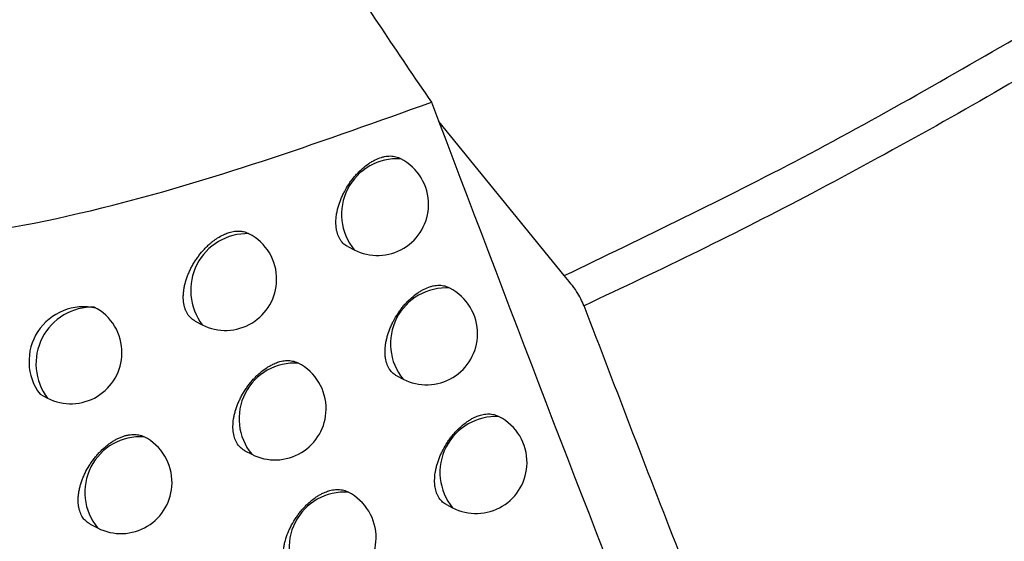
# Model space of a CAD drawing. Header units: millimetres. Extents: x -0.201 to 0.721, y -0.195 to 0.483.
# Tile 92 of 188: x 0.60319 to 0.61282, y -0.17726 to -0.17217. Entities that reach past the tile are written whole.
import ezdxf

# ---------------------------------------------------------------- set-up
doc = ezdxf.new("R2010")
doc.units = ezdxf.units.MM

msp = doc.modelspace()

# ---------------------------------------------------------------- linework, layer by layer
at = {"color": 7, "linetype": 'Continuous', "lineweight": 25}
for p, q in [((0.608519, -0.174668), (0.607294, -0.173163)), ((0.60692, -0.173526), (0.606907, -0.17352)), ((0.605434, -0.174258), (0.605426, -0.174254)), ((0.606401, -0.174384), (0.606464, -0.174416)), ((0.607399, -0.17479), (0.607386, -0.174783)), ((0.60491, -0.175113), (0.604978, -0.175148)), ((0.605918, -0.175524), (0.60591, -0.175519)), ((0.606882, -0.175648), (0.606943, -0.17568)), ((0.603392, -0.175827), (0.603465, -0.175865)), ((0.607883, -0.176048), (0.607869, -0.17604)), ((0.605395, -0.176379), (0.605462, -0.176414)), ((0.606407, -0.176784), (0.606398, -0.176779)), ((0.607366, -0.176906), (0.607427, -0.176938)), ((0.603883, -0.177097), (0.603955, -0.177134))]:
    msp.add_line(p, q, dxfattribs=at)
for centre, radius, start, end in [((0.606885, -0.17407), 0.0005448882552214, 86.300065, 219.461045), ((0.606692, -0.173971), 0.0005000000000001, 359.210427, 62.880555), ((0.606692, -0.173971), 0.0005000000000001, 242.880555, 359.210427), ((0.60542, -0.174812), 0.0005547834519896, 88.557354, 217.203756), ((0.605206, -0.174703), 0.0005, 359.210427, 62.880555), ((0.605206, -0.174703), 0.0005, 242.880555, 359.210427), ((0.607364, -0.175333), 0.0005448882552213, 86.300065, 219.461045), ((0.607171, -0.175235), 0.0005, 359.210427, 62.880555), ((0.603817, -0.175506), 0.0005335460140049, 76.799559, 217.068934), ((0.603906, -0.175529), 0.0005542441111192, 88.441138, 217.319972), ((0.603693, -0.17542), 0.0005, 359.210427, 62.880555), ((0.607171, -0.175235), 0.0005, 242.880555, 359.210427), ((0.603693, -0.17542), 0.0005, 242.880555, 359.210427), ((0.605883, -0.176067), 0.0005448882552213, 86.300065, 219.461045), ((0.60569, -0.175969), 0.0005000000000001, 359.210427, 62.880555), ((0.60569, -0.175969), 0.0005000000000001, 242.880555, 359.210427), ((0.607848, -0.176591), 0.0005448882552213, 86.300065, 219.461045), ((0.607655, -0.176493), 0.0005, 359.210427, 62.880555), ((0.604373, -0.176786), 0.0005437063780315, 86.010838, 219.750272), ((0.604183, -0.176689), 0.0005000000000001, 359.210427, 62.880555), ((0.607655, -0.176493), 0.0005, 242.880555, 359.210427), ((0.604183, -0.176689), 0.0005000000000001, 242.880555, 359.210427), ((0.606372, -0.177328), 0.0005448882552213, 86.300065, 219.461045), ((0.606179, -0.177229), 0.0005, 359.210427, 62.880555), ((0.606179, -0.177229), 0.0005, 242.880555, 359.210427)]:
    msp.add_arc(centre, radius, start, end, dxfattribs=at)
for points, knots in [([(0.6052166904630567, -0.167455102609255), (0.6051641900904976, -0.1678721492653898), (0.6050936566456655, -0.1684324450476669), (0.6054136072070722, -0.1697965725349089), (0.6060067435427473, -0.1712036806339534), (0.6068892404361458, -0.1724900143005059), (0.6072205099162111, -0.1729728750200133)], [0, 0, 0, 0, 0.3011671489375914, 0.4046134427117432, 0.776505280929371, 1, 1, 1, 1]), ([(0.6002066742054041, -0.1714716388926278), (0.6000627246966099, -0.1716282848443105), (0.5997816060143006, -0.1719341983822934), (0.5994800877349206, -0.1724472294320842), (0.5992951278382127, -0.1729432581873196), (0.5992806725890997, -0.1733648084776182), (0.599426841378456, -0.1737465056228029), (0.5998563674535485, -0.1741352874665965), (0.6008553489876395, -0.1743952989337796), (0.6023424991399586, -0.1743580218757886), (0.6045653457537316, -0.1739223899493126), (0.6061843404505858, -0.1733434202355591), (0.6072205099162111, -0.1729728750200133)], [0, 0, 0, 0, 0.0456034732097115, 0.0890589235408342, 0.1260620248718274, 0.1633335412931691, 0.1953860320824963, 0.2491844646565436, 0.3536395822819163, 0.5241525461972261, 0.695453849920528, 1, 1, 1, 1]), ([(0.608518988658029, -0.1746675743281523), (0.6093007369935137, -0.1742923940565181), (0.6109017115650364, -0.1735240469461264), (0.6124388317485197, -0.172635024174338), (0.6132253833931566, -0.1721801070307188)], [0, 0, 0, 0, 0.4882952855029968, 1, 1, 1, 1]), ([(0.6132479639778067, -0.1725736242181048), (0.6132380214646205, -0.1725795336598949), (0.6128542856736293, -0.1728076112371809), (0.6120904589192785, -0.1732476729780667), (0.6109614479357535, -0.1738587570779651), (0.6098366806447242, -0.1744334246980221), (0.6090878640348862, -0.1747859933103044), (0.6087133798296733, -0.1749623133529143)], [0, 0, 0, 0, 0.0067678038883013, 0.2612064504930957, 0.5157556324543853, 0.7578287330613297, 1, 1, 1, 1]), ([(0.6072205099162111, -0.1729728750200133), (0.6079639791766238, -0.1749289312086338), (0.6092627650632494, -0.1783460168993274), (0.610635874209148, -0.1816717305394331), (0.6112229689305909, -0.1830936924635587)], [0, 0, 0, 0, 0.5724340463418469, 1, 1, 1, 1]), ([(0.6064013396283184, -0.1743837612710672), (0.6063954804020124, -0.174380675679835), (0.6063822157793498, -0.1743736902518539), (0.6063570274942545, -0.1743539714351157), (0.6063340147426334, -0.1743276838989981), (0.606315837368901, -0.1742960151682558), (0.6063008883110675, -0.1742611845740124), (0.6062908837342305, -0.1742218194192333), (0.6062861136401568, -0.1741788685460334), (0.6062848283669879, -0.174133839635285), (0.6062887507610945, -0.1740860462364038), (0.6062978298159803, -0.1740366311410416), (0.6063102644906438, -0.1739864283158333), (0.6063276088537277, -0.1739354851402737), (0.6063494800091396, -0.1738850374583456), (0.6063742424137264, -0.1738351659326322), (0.6064030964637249, -0.1737866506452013), (0.6064353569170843, -0.1737407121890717), (0.6064611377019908, -0.1737077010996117), (0.6064881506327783, -0.1736765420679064), (0.6065166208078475, -0.1736470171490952), (0.60655572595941, -0.1736107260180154), (0.6065964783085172, -0.1735790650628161), (0.6066378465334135, -0.1735528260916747), (0.6066793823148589, -0.1735304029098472), (0.6067207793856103, -0.1735138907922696), (0.6067610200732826, -0.1735036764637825), (0.6068001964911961, -0.1734977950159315), (0.6068375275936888, -0.173498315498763), (0.6068719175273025, -0.1735055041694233), (0.6068923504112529, -0.1735121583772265), (0.6069034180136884, -0.1735181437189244), (0.6069069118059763, -0.1735200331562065)], [0, 0, 0, 0, 0.0209704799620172, 0.0474747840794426, 0.1010249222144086, 0.1283767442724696, 0.1547810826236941, 0.2081279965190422, 0.2353739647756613, 0.2617219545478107, 0.3149527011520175, 0.3421359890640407, 0.3684991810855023, 0.421758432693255, 0.4489533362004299, 0.4753952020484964, 0.5288123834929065, 0.5560868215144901, 0.5826318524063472, 0.609361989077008, 0.6363052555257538, 0.6636875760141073, 0.7170267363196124, 0.7440999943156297, 0.7715673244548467, 0.8249477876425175, 0.8520437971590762, 0.8795362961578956, 0.9328316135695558, 0.9598856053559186, 0.9873367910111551, 1, 1, 1, 1]), ([(0.604910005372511, -0.1751123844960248), (0.6049040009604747, -0.1751091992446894), (0.6048829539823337, -0.1750980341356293), (0.6048586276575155, -0.1750759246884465), (0.6048369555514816, -0.1750476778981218), (0.6048231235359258, -0.1750237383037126), (0.6048118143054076, -0.1749975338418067), (0.6048030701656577, -0.1749693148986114), (0.6047968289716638, -0.1749387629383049), (0.6047932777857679, -0.1749064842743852), (0.6047923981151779, -0.1748727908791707), (0.6047941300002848, -0.1748379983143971), (0.604798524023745, -0.1748017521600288), (0.6048055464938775, -0.1747647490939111), (0.6048150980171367, -0.1747273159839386), (0.6048270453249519, -0.1746897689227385), (0.6048415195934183, -0.1746517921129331), (0.604858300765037, -0.1746140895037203), (0.6048772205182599, -0.1745769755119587), (0.6048980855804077, -0.1745407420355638), (0.6049210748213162, -0.1745051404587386), (0.6049539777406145, -0.1744595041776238), (0.6049901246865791, -0.1744167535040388), (0.6050286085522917, -0.1743779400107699), (0.605056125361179, -0.1743531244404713), (0.6050892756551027, -0.1743261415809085), (0.6051310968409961, -0.1742965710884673), (0.6051735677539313, -0.1742729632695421), (0.6052157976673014, -0.1742543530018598), (0.6052576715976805, -0.1742402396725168), (0.6052981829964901, -0.1742330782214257), (0.6053369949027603, -0.1742312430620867), (0.6053737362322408, -0.1742348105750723), (0.6054064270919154, -0.174242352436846), (0.6054225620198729, -0.1742527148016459), (0.6054258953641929, -0.1742548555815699)], [0, 0, 0, 0, 0.0211931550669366, 0.0742873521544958, 0.1012411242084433, 0.1285926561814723, 0.1549253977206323, 0.1814433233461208, 0.2082483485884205, 0.2354467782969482, 0.261698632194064, 0.288134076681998, 0.3148535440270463, 0.3419617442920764, 0.368235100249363, 0.394691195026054, 0.421429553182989, 0.4485539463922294, 0.4749400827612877, 0.5015092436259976, 0.528361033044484, 0.5555993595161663, 0.6088094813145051, 0.6358145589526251, 0.6632095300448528, 0.6831684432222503, 0.7234611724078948, 0.7713073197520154, 0.7912908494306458, 0.8316353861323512, 0.8795491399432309, 0.8994869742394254, 0.9397407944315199, 0.9875509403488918, 1, 1, 1, 1]), ([(0.6087133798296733, -0.1749623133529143), (0.6086925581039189, -0.1749167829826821), (0.608649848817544, -0.1748233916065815), (0.6085633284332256, -0.1747203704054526), (0.608518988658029, -0.1746675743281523)], [0, 0, 0, 0, 0.487522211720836, 0.9999999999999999, 0.9999999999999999, 0.9999999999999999, 0.9999999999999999]), ([(0.6068817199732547, -0.1756477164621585), (0.6068758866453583, -0.1756446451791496), (0.6068626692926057, -0.1756376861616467), (0.6068375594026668, -0.1756180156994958), (0.6068146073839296, -0.175591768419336), (0.6067964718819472, -0.1755601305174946), (0.606781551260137, -0.175525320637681), (0.6067715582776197, -0.1754859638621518), (0.6067667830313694, -0.1754430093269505), (0.6067654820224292, -0.1753979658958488), (0.6067693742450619, -0.1753501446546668), (0.6067784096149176, -0.1753006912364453), (0.6067907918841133, -0.1752504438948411), (0.606808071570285, -0.1751994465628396), (0.6068298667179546, -0.1751489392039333), (0.6068545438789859, -0.1750990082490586), (0.6068833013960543, -0.1750504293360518), (0.6069154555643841, -0.1750044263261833), (0.6069411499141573, -0.1749713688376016), (0.6069680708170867, -0.1749401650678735), (0.6069964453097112, -0.1749105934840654), (0.6070354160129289, -0.1748742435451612), (0.6070760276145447, -0.1748425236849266), (0.6071172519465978, -0.1748162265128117), (0.6071586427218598, -0.1747937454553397), (0.6071998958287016, -0.1747771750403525), (0.6072399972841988, -0.1747669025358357), (0.6072790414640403, -0.1747609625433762), (0.6073162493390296, -0.1747614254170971), (0.6073505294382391, -0.1747685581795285), (0.6073709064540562, -0.1747751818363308), (0.6073819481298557, -0.1747811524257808), (0.6073854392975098, -0.1747830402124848)], [0, 0, 0, 0, 0.0209378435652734, 0.0474416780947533, 0.1009906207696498, 0.1283414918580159, 0.1547525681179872, 0.2081129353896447, 0.2353655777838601, 0.2617245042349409, 0.3149773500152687, 0.3421719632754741, 0.3685452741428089, 0.4218251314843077, 0.4490308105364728, 0.4754773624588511, 0.5289042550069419, 0.5561839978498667, 0.5827262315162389, 0.609453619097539, 0.6363942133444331, 0.6637740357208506, 0.717095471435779, 0.7441597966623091, 0.7716181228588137, 0.8249770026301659, 0.8520619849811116, 0.8795431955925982, 0.9328227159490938, 0.9598685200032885, 0.987311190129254, 1, 1, 1, 1]), ([(0.6137962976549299, -0.1874202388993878), (0.6137918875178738, -0.1874100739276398), (0.6137703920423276, -0.187360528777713), (0.6136797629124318, -0.1871529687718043), (0.6133018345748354, -0.1862834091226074), (0.6126010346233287, -0.1846494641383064), (0.6116411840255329, -0.1823556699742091), (0.6106468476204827, -0.179914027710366), (0.6096689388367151, -0.1774519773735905), (0.6090319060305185, -0.1757922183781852), (0.6087133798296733, -0.1749623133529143)], [0, 0, 0, 0, 0.0025094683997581, 0.0122314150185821, 0.0511191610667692, 0.2165127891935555, 0.4123544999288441, 0.6082082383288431, 0.8040980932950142, 1, 1, 1, 1]), ([(0.6053954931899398, -0.1763789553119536), (0.605389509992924, -0.1763758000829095), (0.6053760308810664, -0.1763686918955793), (0.6053505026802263, -0.1763487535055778), (0.6053272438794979, -0.1763222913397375), (0.6053089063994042, -0.1762904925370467), (0.605293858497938, -0.1762555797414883), (0.6052838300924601, -0.1762161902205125), (0.605279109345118, -0.1761732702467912), (0.6052779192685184, -0.1761283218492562), (0.6052819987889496, -0.1760806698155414), (0.6052912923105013, -0.1760314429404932), (0.6053039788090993, -0.1759814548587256), (0.6053216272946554, -0.1759307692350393), (0.6053438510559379, -0.175880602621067), (0.6053690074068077, -0.1758310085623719), (0.6053983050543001, -0.1757827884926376), (0.6054310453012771, -0.175737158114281), (0.6054572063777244, -0.1757043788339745), (0.6054846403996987, -0.1756734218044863), (0.6055135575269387, -0.1756440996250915), (0.6055532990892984, -0.1756080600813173), (0.6055947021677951, -0.1755766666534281), (0.6056367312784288, -0.1755506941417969), (0.6056658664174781, -0.1755354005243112), (0.6057000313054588, -0.1755202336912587), (0.6057417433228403, -0.1755060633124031), (0.6057945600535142, -0.1754965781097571), (0.6058395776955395, -0.175497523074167), (0.6058744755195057, -0.1755049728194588), (0.6058951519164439, -0.1755117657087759), (0.6059063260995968, -0.1755178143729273), (0.6059098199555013, -0.1755197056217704)], [0, 0, 0, 0, 0.02115505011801, 0.0476586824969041, 0.1012086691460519, 0.1285620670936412, 0.1549308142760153, 0.2082065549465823, 0.2354170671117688, 0.2617104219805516, 0.3148307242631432, 0.3419573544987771, 0.3682712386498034, 0.4214300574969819, 0.448572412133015, 0.4749921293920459, 0.5283633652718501, 0.555612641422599, 0.582148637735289, 0.608869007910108, 0.6358744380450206, 0.6632700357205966, 0.7166990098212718, 0.7438175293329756, 0.771330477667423, 0.7913056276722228, 0.8316331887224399, 0.8795265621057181, 0.9329022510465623, 0.9599979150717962, 0.9874924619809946, 1, 1, 1, 1]), ([(0.6073664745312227, -0.1769061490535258), (0.6073606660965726, -0.1769030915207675), (0.6073474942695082, -0.1768961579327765), (0.6073224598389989, -0.1768765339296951), (0.6072995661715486, -0.1768503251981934), (0.6072814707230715, -0.1768187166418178), (0.6072665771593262, -0.1767839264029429), (0.6072565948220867, -0.1767445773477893), (0.6072518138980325, -0.176701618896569), (0.6072504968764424, -0.176656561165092), (0.6072543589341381, -0.1766087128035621), (0.6072633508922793, -0.1765592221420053), (0.6072756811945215, -0.1765089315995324), (0.6072928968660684, -0.1764578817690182), (0.6073146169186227, -0.176407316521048), (0.6073392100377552, -0.176357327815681), (0.6073678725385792, -0.1763086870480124), (0.6073999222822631, -0.1762626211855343), (0.6074255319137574, -0.1762295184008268), (0.6074523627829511, -0.1761982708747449), (0.6074806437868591, -0.1761686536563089), (0.6075194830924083, -0.1761322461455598), (0.6075599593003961, -0.1761004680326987), (0.6076010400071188, -0.1760741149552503), (0.6076295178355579, -0.1760585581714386), (0.6076629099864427, -0.1760430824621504), (0.6077036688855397, -0.1760285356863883), (0.6077455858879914, -0.1760204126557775), (0.6077808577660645, -0.176018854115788), (0.6078077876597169, -0.1760207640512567), (0.6078335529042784, -0.1760261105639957), (0.6078538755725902, -0.1760327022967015), (0.6078648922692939, -0.1760386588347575), (0.607868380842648, -0.1760405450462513)], [0, 0, 0, 0, 0.0209055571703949, 0.0474076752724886, 0.100952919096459, 0.1283015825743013, 0.1547176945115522, 0.2080880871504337, 0.2353456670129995, 0.2617135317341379, 0.3149844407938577, 0.3421883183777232, 0.3685697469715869, 0.4218661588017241, 0.4490805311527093, 0.4755300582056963, 0.5289631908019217, 0.5562464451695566, 0.5827846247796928, 0.6095079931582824, 0.6364446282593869, 0.6638206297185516, 0.7171226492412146, 0.7441771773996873, 0.7716256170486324, 0.7915432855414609, 0.8317544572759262, 0.8795083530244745, 0.9060694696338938, 0.9328170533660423, 0.9598538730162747, 0.987287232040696, 1, 1, 1, 1]), ([(0.6038828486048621, -0.1770966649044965), (0.6038766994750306, -0.1770934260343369), (0.603864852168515, -0.1770871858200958), (0.6038437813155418, -0.1770713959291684), (0.6038187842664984, -0.177046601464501), (0.6037928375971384, -0.1770063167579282), (0.603776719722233, -0.1769627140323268), (0.603768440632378, -0.1769221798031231), (0.6037649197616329, -0.1768899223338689), (0.6037641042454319, -0.1768562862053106), (0.6037659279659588, -0.1768215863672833), (0.6037704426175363, -0.1767854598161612), (0.6037776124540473, -0.1767485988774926), (0.6037873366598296, -0.1767113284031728), (0.6037994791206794, -0.176673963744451), (0.6038141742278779, -0.1766361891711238), (0.6038368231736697, -0.1765863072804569), (0.6038639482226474, -0.1765373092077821), (0.603894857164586, -0.1764903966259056), (0.603919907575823, -0.1764563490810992), (0.6039464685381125, -0.1764239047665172), (0.6039744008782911, -0.1763931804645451), (0.6040038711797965, -0.1763640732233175), (0.604034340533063, -0.1763371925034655), (0.604065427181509, -0.1763128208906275), (0.6040970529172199, -0.1762909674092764), (0.6041294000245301, -0.176271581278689), (0.604161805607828, -0.1762551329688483), (0.6041938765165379, -0.1762417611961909), (0.604225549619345, -0.176231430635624), (0.6042570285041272, -0.176224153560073), (0.6042875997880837, -0.1762201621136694), (0.6043168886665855, -0.1762194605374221), (0.6043449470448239, -0.1762218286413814), (0.6043716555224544, -0.1762278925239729), (0.6043930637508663, -0.1762342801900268), (0.6044038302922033, -0.1762412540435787), (0.6044071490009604, -0.1762434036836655)], [0, 0, 0, 0, 0.0213943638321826, 0.0412197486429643, 0.0812481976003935, 0.1287949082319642, 0.1815147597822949, 0.2082775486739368, 0.2354338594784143, 0.2616209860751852, 0.2879912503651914, 0.3146447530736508, 0.3416858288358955, 0.3678997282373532, 0.3942956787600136, 0.4209726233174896, 0.448033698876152, 0.5008847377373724, 0.5277056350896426, 0.5549112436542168, 0.5813655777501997, 0.6080019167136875, 0.6352108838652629, 0.6626171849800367, 0.6892228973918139, 0.7160126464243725, 0.7433827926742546, 0.7709535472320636, 0.7976040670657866, 0.8244401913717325, 0.8518630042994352, 0.8794891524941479, 0.9060625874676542, 0.9328220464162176, 0.9601702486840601, 0.987722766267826, 1, 1, 1, 1]), ([(0.6058852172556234, -0.177639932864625), (0.6058792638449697, -0.1776367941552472), (0.6058658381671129, -0.1776297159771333), (0.6058403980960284, -0.1776098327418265), (0.6058172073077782, -0.1775834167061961), (0.6057989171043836, -0.1775516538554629), (0.6057839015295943, -0.1775167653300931), (0.6057738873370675, -0.1774773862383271), (0.6057691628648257, -0.1774344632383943), (0.6057679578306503, -0.1773894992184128), (0.6057720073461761, -0.1773418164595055), (0.6057812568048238, -0.1772925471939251), (0.6057938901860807, -0.1772425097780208), (0.6058114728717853, -0.177191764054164), (0.6058336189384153, -0.1771415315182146), (0.6058586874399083, -0.1770918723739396), (0.605887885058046, -0.1770435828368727), (0.6059205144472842, -0.1769978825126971), (0.6059465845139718, -0.1769650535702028), (0.6059739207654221, -0.176934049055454), (0.6060027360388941, -0.1769046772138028), (0.6060423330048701, -0.1768685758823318), (0.6060835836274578, -0.1768371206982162), (0.6061254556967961, -0.1768110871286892), (0.6061544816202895, -0.1767957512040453), (0.606188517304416, -0.1767805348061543), (0.6062300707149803, -0.1767663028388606), (0.6062826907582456, -0.1767567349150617), (0.6063275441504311, -0.1767576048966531), (0.6063623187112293, -0.1767649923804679), (0.6063829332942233, -0.1767717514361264), (0.6063940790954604, -0.1767777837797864), (0.6063975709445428, -0.1767796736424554)], [0, 0, 0, 0, 0.0211157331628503, 0.0476185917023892, 0.1011667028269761, 0.1285187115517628, 0.1548957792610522, 0.2081881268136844, 0.2354068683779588, 0.2617139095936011, 0.3148618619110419, 0.3420026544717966, 0.3683293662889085, 0.4215142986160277, 0.4486702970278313, 0.4750961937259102, 0.5284802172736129, 0.5557364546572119, 0.5822692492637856, 0.6089864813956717, 0.6359889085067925, 0.663381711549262, 0.7167886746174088, 0.7438961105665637, 0.7713978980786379, 0.7913627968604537, 0.8316696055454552, 0.8795381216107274, 0.9328931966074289, 0.959978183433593, 0.9874616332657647, 0.9999999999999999, 0.9999999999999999, 0.9999999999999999, 0.9999999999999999])]:
    msp.add_open_spline(points, degree=3, knots=knots, dxfattribs=at)

doc.saveas('drawing.dxf')
